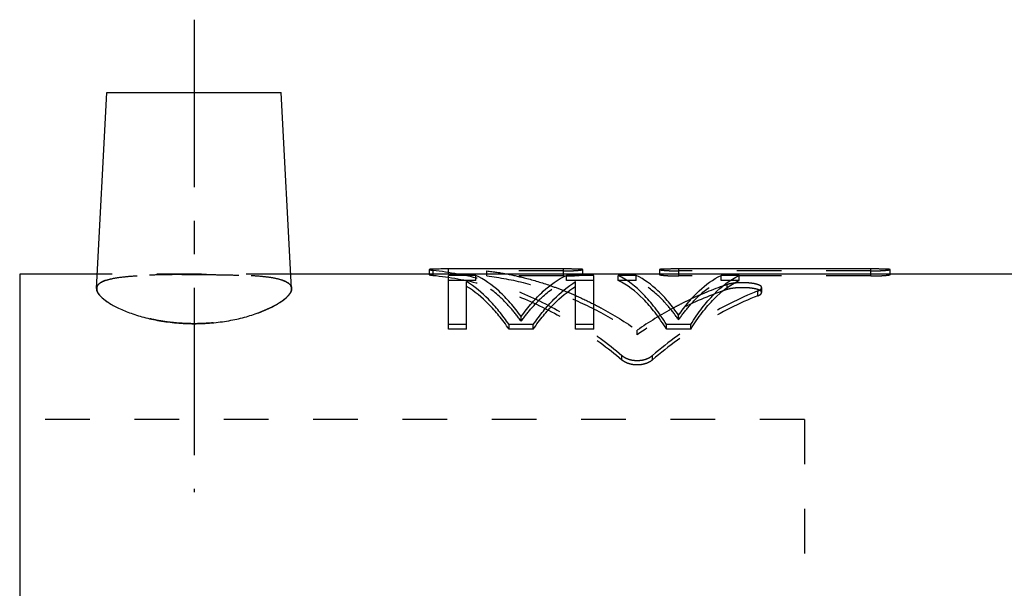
# Model space of a CAD drawing. Header units: millimetres. Extents: x 286 to 410, y 206 to 293.
# Tile 38 of 39: x 291 to 358, y 254 to 293. Entities that reach past the tile are written whole.
import ezdxf

# ---------------------------------------------------------------- set-up
doc = ezdxf.new("R2010")
doc.units = ezdxf.units.MM
doc.header["$LTSCALE"] = 30.734
doc.linetypes.add('CENTER', pattern=[0.6, 0.375, -0.075, 0.075, -0.075])
doc.linetypes.add('HIDDEN', pattern=[0.2, 0.1, -0.1])
doc.layers.get('0').update_dxf_attribs({"linetype": 'CONTINUOUS'})
doc.layers.add('DEFAULT_1', color=7, linetype='CENTER')
doc.layers.add('DEFAULT_2', color=8, linetype='HIDDEN')

msp = doc.modelspace()

# ---------------------------------------------------------------- linework, layer by layer
at = {"color": 7, "linetype": 'CONTINUOUS'}
for p, q in [((295.9625915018, 274.632093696), (296.6696832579, 288.1242081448)), ((296.6696832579, 288.1242081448), (308.6696832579, 288.1242081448)), ((309.376775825, 274.6320782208), (308.6696832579, 288.1242081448)), ((318.8489371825, 275.9308611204), (318.8489371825, 275.6242081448)), ((320.1696832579, 275.6218031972), (320.1696832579, 275.9717791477)), ((328.0942115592, 275.9717791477), (320.1696832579, 275.9717791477)), ((328.0942115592, 275.6218031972), (328.0942115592, 275.9717791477)), ((329.414958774, 275.6242081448), (329.414958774, 275.9308739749)), ((334.6980067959, 275.9308713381), (334.6980067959, 275.6242081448)), ((336.0187398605, 275.6218031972), (336.0187398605, 275.9717791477)), ((349.2262870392, 275.9717791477), (336.0187398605, 275.9717791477)), ((349.2262870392, 275.6218031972), (349.2262870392, 275.9717791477)), ((350.547034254, 275.6242081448), (350.547034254, 275.9308739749)), ((290.6696832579, 275.6242081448), (290.6696832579, 205.6242081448)), ((296.0145860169, 275.6242081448), (290.6696832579, 275.6242081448)), ((393.2696832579, 275.6242081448), (309.324780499, 275.6242081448)), ((320.1696832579, 271.8346386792), (320.1696832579, 275.533643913)), ((322.0446832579, 275.533643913), (320.1696832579, 275.533643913)), ((321.4196832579, 271.8346386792), (321.4196832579, 275.1124972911)), ((330.1696832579, 275.533643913), (328.2946832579, 275.533643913)), ((328.9196832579, 271.8346386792), (328.9196832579, 275.1124972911)), ((330.1696832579, 271.8346386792), (330.1696832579, 275.533643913)), ((331.8363495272, 275.1880059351), (331.8363495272, 275.533643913)), ((333.0863495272, 275.533643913), (331.8363495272, 275.533643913)), ((340.1696832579, 275.533643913), (338.9196832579, 275.533643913)), ((340.1696832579, 275.1880059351), (340.1696832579, 275.533643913)), ((321.4196832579, 272.1467429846), (320.1696832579, 272.1467429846)), ((321.4196832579, 271.8346386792), (320.1696832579, 271.8346386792)), ((324.3363498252, 271.8346386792), (324.3363498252, 272.1467429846)), ((326.0030163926, 272.1467429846), (324.3363498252, 272.1467429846)), ((326.0030163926, 271.8346386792), (324.3363498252, 271.8346386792)), ((326.0030163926, 271.8346386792), (326.0030163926, 272.1467429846)), ((330.1696832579, 272.1467429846), (328.9196832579, 272.1467429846)), ((330.1696832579, 271.8346386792), (328.9196832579, 271.8346386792)), ((335.1696832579, 271.8346386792), (335.1696832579, 272.1467429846)), ((336.8363495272, 272.1467429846), (335.1696832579, 272.1467429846)), ((336.8363495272, 271.8346386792), (335.1696832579, 271.8346386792)), ((336.8363495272, 271.8346386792), (336.8363495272, 272.1467429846))]:
    msp.add_line(p, q, dxfattribs=at)
for points, start_tangent, end_tangent in [([(320.1696832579, 275.9717791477), (319.9056789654, 275.9714523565), (319.652234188, 275.9703638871), (319.4197726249, 275.9682157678), (319.3144026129, 275.9666150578), (319.2176678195, 275.9645873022), (319.1305813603, 275.9620762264), (319.0539956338, 275.9590328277), (318.9886876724, 275.955414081), (318.9352937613, 275.9511935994), (318.9132474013, 275.9488514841), (318.8943748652, 275.9463549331), (318.8787211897, 275.9437055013), (318.8663314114, 275.9409047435), (318.8572443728, 275.9379551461), (318.8514741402, 275.9348629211), (318.8490285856, 275.9316352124), (318.8489869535, 275.9308591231)], (-1.3255322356, 0), (0.0798741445, -1.3140003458)), ([(329.41493216, 275.9308979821), (329.4144307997, 275.9327208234), (329.4122678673, 275.9349886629), (329.4084342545, 275.9371880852), (329.4029292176, 275.9393160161), (329.3869280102, 275.9433486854), (329.3643888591, 275.9470799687), (329.3354624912, 275.9505067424), (329.3002996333, 275.9536258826), (329.2590381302, 275.9564371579), (329.2117642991, 275.958951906), (329.0994733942, 275.9631487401), (328.9645958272, 275.9663321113), (328.8106262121, 275.9686252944), (328.7277512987, 275.9694785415), (328.6416057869, 275.9701643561), (328.4623390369, 275.9711179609), (328.2797288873, 275.9716211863), (328.0942115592, 275.9717791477)], (-0.066207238, 1.3263935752), (-1.3254954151, 0)), ([(336.0187398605, 275.9717791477), (335.8311993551, 275.9716176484), (335.6488529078, 275.9711111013), (335.4725824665, 275.970172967), (335.3882437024, 275.9695051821), (335.307091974, 275.9686802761), (335.1558758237, 275.9664776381), (335.0220932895, 275.9634006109), (334.9087453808, 275.9592933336), (334.8604419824, 275.956815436), (334.818057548, 275.954036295), (334.7818271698, 275.9509449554), (334.7519105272, 275.947541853), (334.7284484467, 275.9438302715), (334.7115817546, 275.9398134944), (334.7056627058, 275.9376921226), (334.701427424, 275.9354983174), (334.6988756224, 275.9332351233), (334.6980063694, 275.9308890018)], (-1.3255083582, 0), (-0.0459667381, -1.271918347)), ([(350.54700764, 275.9308979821), (350.5465062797, 275.9327208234), (350.5443433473, 275.9349886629), (350.5405097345, 275.9371880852), (350.5350046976, 275.9393160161), (350.5190034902, 275.9433486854), (350.4964643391, 275.9470799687), (350.4675379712, 275.9505067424), (350.4323751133, 275.9536258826), (350.3911136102, 275.9564371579), (350.3438397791, 275.958951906), (350.2315488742, 275.9631487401), (350.0966713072, 275.9663321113), (349.9427016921, 275.9686252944), (349.8598267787, 275.9694785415), (349.7736812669, 275.9701643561), (349.5944145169, 275.9711179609), (349.4118043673, 275.9716211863), (349.2262870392, 275.9717791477)], (-0.066207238, 1.3263935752), (-1.3254954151, -0)), ([(324.3363498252, 272.1467429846), (323.639964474, 273.0786592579), (322.91984838, 273.8854985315), (321.4196832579, 275.1124972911)], (-2.3710128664, 3.4459713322), (-3.5424634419, 2.2242691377)), ([(325.1696832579, 272.6935586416), (324.4229353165, 273.6429030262), (323.6506998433, 274.4349581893), (322.0446832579, 275.533643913)], (-2.4744411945, 3.4675733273), (-3.8574239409, 1.8075410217)), ([(325.1696832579, 272.6935586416), (325.9164311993, 273.6429030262), (326.6886666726, 274.4349581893), (328.2946832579, 275.533643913)], (2.4744411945, 3.4675733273), (3.8574239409, 1.8075410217)), ([(326.0030163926, 272.1467429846), (326.699401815, 273.0786592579), (327.4195179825, 273.8854985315), (328.9196832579, 275.1124972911)], (2.37101315, 3.4459713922), (3.5424637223, 2.2242690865)), ([(335.1696832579, 272.1467429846), (334.3801807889, 273.2957307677), (333.5580807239, 274.2466414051), (331.8363495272, 275.533643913)], (-2.5268412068, 4.0818759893), (-4.3082495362, 2.1179291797)), ([(335.1696832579, 271.8346386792), (334.3801807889, 272.9722503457), (333.5580807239, 273.9137460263), (331.8363495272, 275.1880059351)], (-2.5322712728, 4.0501462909), (-4.2948892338, 2.0904567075)), ([(336.0030169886, 272.7968320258), (335.3048941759, 273.7087236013), (334.5838711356, 274.4708910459), (333.0863495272, 275.533643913)], (-2.3032979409, 3.3117022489), (-3.6222765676, 1.7752931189)), ([(336.0030169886, 272.7968320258), (336.701139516, 273.7087236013), (337.4221622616, 274.4708910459), (338.9196832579, 275.533643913)], (2.3032968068, 3.3117019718), (3.622275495, 1.7752933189)), ([(336.8363495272, 272.1467429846), (337.6258519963, 273.2957307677), (338.4479520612, 274.2466414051), (340.1696832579, 275.533643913)], (2.5268412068, 4.0818759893), (4.3082495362, 2.1179291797)), ([(336.8363495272, 271.8346386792), (337.6258519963, 272.9722503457), (338.4479520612, 273.9137460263), (340.1696832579, 275.1880059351)], (2.5322712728, 4.0501462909), (4.2948892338, 2.0904567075)), ([(295.9661281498, 274.6380864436), (295.9938916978, 274.4500525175), (296.231260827, 274.0966760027), (296.6950085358, 273.7148885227), (297.3726065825, 273.3255603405), (298.2206035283, 272.9635568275), (299.2052481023, 272.6522856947), (300.2893024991, 272.4130793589), (301.4570516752, 272.2598107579), (302.6696832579, 272.2069124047)], (-0.2848662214, -7.5731170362), (7.450088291, -0)), ([(302.6696832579, 272.2069124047), (303.8838132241, 272.2599420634), (305.0533646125, 272.4136607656), (306.1377319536, 272.6532530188), (307.121786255, 272.9646735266), (307.9683582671, 273.3263503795), (308.6452070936, 273.7154655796), (309.1085873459, 274.0971830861), (309.3456937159, 274.4506546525), (309.3732073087, 274.6380925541)], (7.4500980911, 0), (-0.2864284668, 7.5746322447)), ([(324.3363498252, 271.8346386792), (323.639964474, 272.7573280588), (322.91984838, 273.5561788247), (321.4196832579, 274.7710290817)], (-2.3750472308, 3.4176581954), (-3.534544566, 2.1973237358)), ([(326.0030163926, 271.8346386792), (326.699401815, 272.7573280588), (327.4195179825, 273.5561788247), (328.9196832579, 274.7710290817)], (2.375047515, 3.4176582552), (3.5345448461, 2.1973236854))]:
    msp.add_spline(points, degree=3, dxfattribs=dict(at, start_tangent=start_tangent, end_tangent=end_tangent))
at = {"layer": 'DEFAULT_1', "color": 2, "linetype": 'CENTER'}
msp.add_line((302.6696832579, 293.1242081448), (302.6696832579, 260.6242081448), dxfattribs=at)
at = {"layer": 'DEFAULT_2', "color": 8, "linetype": 'HIDDEN'}
for p, q in [((319.1119768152, 275.533201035), (319.1119768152, 275.8822909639)), ((322.806600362, 275.491022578), (322.806600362, 275.8396907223)), ((328.0942115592, 275.8396907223), (322.806600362, 275.8396907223)), ((349.2262870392, 275.8396907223), (336.0187398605, 275.8396907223)), ((309.324780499, 275.6242081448), (296.0145860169, 275.6242081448)), ((318.8489371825, 275.6242081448), (318.8489371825, 275.5812902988)), ((322.0446832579, 275.1880059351), (320.1696832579, 275.1880059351)), ((322.0446832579, 275.1880059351), (322.0446832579, 275.533643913)), ((328.0942115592, 275.491022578), (322.806600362, 275.491022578)), ((328.0942115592, 275.491022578), (328.0942115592, 275.6218031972)), ((328.2946832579, 275.1880059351), (328.2946832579, 275.533643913)), ((330.1696832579, 275.1880059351), (328.2946832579, 275.1880059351)), ((329.414958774, 275.5813030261), (329.414958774, 275.6242081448)), ((333.0863495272, 275.1880059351), (331.8363495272, 275.1880059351)), ((333.0863495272, 275.1880059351), (333.0863495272, 275.533643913)), ((334.6980067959, 275.6242081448), (334.6980067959, 275.5813004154)), ((336.0187398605, 275.491022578), (336.0187398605, 275.6218031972)), ((349.2262870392, 275.491022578), (336.0187398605, 275.491022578)), ((338.9196832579, 275.1880059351), (338.9196832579, 275.533643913)), ((340.1696832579, 275.1880059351), (338.9196832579, 275.1880059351)), ((349.2262870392, 275.491022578), (349.2262870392, 275.6218031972)), ((350.547034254, 275.5813030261), (350.547034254, 275.6242081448)), ((339.3394945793, 274.5575112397), (339.3394945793, 274.8968442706)), ((341.4527021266, 274.1267122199), (341.4527021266, 274.4617372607)), ((341.716830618, 274.3514334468), (341.716830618, 274.6887056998)), ((325.1696832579, 272.3760403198), (325.1696832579, 272.6935586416)), ((336.0030169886, 272.4782911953), (336.0030169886, 272.7968320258)), ((333.1523496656, 271.4459003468), (333.1523496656, 271.7541172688)), ((332.0931088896, 269.7293766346), (332.0931088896, 270.0204283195)), ((334.2074191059, 269.7284439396), (334.2074191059, 270.0194862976)), ((344.6696832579, 265.6242081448), (290.6696832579, 265.6242081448)), ((344.6696832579, 265.6242081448), (344.6696832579, 215.6242081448))]:
    msp.add_line(p, q, dxfattribs=at)
for points, start_tangent, end_tangent in [([(318.8489869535, 275.9308591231), (318.8499155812, 275.9282791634), (318.8541399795, 275.9248024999), (318.8616945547, 275.9212152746), (318.8725690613, 275.9175281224), (318.8867532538, 275.9137516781), (318.9248869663, 275.9059870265), (318.9753999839, 275.898074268), (319.1119768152, 275.8822909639)], (0.01628174, -0.2678490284), (0.2689285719, -0.0261784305)), ([(319.1119768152, 275.8822909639), (322.4866842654, 275.2599076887), (325.8117635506, 274.061152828), (329.0316499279, 272.3044112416), (332.0931088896, 270.0204283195)], (14.3857023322, -1.4003536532), (10.9829244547, -9.3959987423)), ([(322.806600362, 275.8396907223), (324.1876590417, 275.6275145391)], (1.3872696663, -0.1632967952), (1.3736682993, -0.2602222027)), ([(328.0942115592, 275.8396907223), (328.2811731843, 275.8408589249), (328.4629304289, 275.8442735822), (328.6385988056, 275.8498279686), (328.7226626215, 275.8533310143), (328.803573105, 275.8572688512), (328.9544344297, 275.8662798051), (329.0880347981, 275.8764571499), (329.2013838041, 275.887376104), (329.2923195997, 275.8986148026), (329.3287885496, 275.9042239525), (329.3590222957, 275.9097641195), (329.382877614, 275.9151916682), (329.4002112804, 275.9204629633), (329.4109029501, 275.9255375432), (329.4149237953, 275.9303876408), (329.41493216, 275.9308979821)], (1.3291410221, 0), (-0.0663893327, 1.3300416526)), ([(334.6980063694, 275.9308890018), (334.7013182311, 275.9260596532), (334.7113587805, 275.9209848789), (334.7281040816, 275.9157087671), (334.7514404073, 275.9102714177), (334.7812317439, 275.9047160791), (334.8173420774, 275.8990860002), (334.9078068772, 275.887789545), (335.0209026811, 275.8768026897), (335.154397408, 275.8665573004), (335.3055343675, 275.8574704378), (335.3868073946, 275.8534890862), (335.4713550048, 275.8499431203), (335.6481285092, 275.8443213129), (335.8308612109, 275.8408704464), (336.0187398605, 275.8396907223)], (-0.0460901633, -1.2753335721), (1.3290674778, 0)), ([(349.2262870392, 275.8396907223), (349.4132486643, 275.8408589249), (349.5950059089, 275.8442735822), (349.7706742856, 275.8498279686), (349.8547381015, 275.8533310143), (349.935648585, 275.8572688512), (350.0865099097, 275.8662798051), (350.2201102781, 275.8764571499), (350.3334592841, 275.887376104), (350.4243950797, 275.8986148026), (350.4608640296, 275.9042239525), (350.4910977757, 275.9097641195), (350.514953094, 275.9151916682), (350.5322867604, 275.9204629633), (350.5429784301, 275.9255375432), (350.5469992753, 275.9303876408), (350.54700764, 275.9308979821)], (1.3291410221, 0), (-0.0663893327, 1.3300416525)), ([(295.966106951, 274.6381020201), (295.987734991, 274.7553911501), (296.2078178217, 275.009972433), (296.6449975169, 275.2094980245), (297.29252725, 275.3584271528), (298.1244893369, 275.4609049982), (299.1162242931, 275.5262387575), (300.2290016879, 275.5638152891), (301.4286319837, 275.5824389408), (302.6696832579, 275.5879371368)], (0.2649637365, 7.1009408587), (6.9874391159, 0)), ([(302.6696832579, 275.5879371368), (301.4284569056, 275.5824373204), (300.2291999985, 275.5638198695), (299.1170649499, 275.5262783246), (298.1255616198, 275.4610012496), (297.2937824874, 275.3586368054), (296.6459111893, 275.2097894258), (296.2084568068, 275.0104104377), (295.9880085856, 274.756105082), (295.9661281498, 274.6380864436)], (-6.9874409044, 0), (-0.2671761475, -7.1028296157)), ([(302.6696832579, 275.5879371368), (303.9116078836, 275.5824308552), (305.1114621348, 275.5637899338), (306.2240790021, 275.5261946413), (307.2158548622, 275.4608171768), (308.0477054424, 275.3582823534), (308.695316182, 275.2091955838), (309.1322170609, 275.0095134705), (309.3518391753, 274.7548465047), (309.3732878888, 274.6380956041)], (6.9874550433, 0), (0.2637778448, -7.0997151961)), ([(309.3732073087, 274.6380925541), (309.3511175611, 274.7567289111), (309.1301603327, 275.0109231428), (308.6923947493, 275.210127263), (308.0445877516, 275.3588030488), (307.21269653, 275.4611006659), (306.2212548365, 275.5263275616), (305.1089892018, 275.5638470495), (303.9099971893, 275.5824457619), (302.6696832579, 275.5879371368)], (-0.2686403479, 7.1042234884), (-6.9874233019, 0)), ([(320.1696832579, 275.6218031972), (319.9056789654, 275.6214796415), (319.652234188, 275.6204019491), (319.4197726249, 275.6182750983), (319.3144026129, 275.6166902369), (319.2176678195, 275.6146825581), (319.1305813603, 275.6121963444), (319.0539956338, 275.6091830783), (318.9886876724, 275.6056001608), (318.9352937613, 275.6014214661), (318.9132474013, 275.5991025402), (318.8943748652, 275.5966307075), (318.8787211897, 275.5940075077), (318.8663314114, 275.5912344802), (318.8572443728, 275.5883140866), (318.8514741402, 275.5852524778), (318.8490285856, 275.5820567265), (318.8489879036, 275.5812890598)], (-1.3254513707, 0), (0.0817226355, -1.3130656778)), ([(318.8489879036, 275.5812890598), (318.8499155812, 275.5787339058), (318.8541399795, 275.5752916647), (318.8616945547, 275.5717399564), (318.8725690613, 275.5680893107), (318.8867532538, 275.564350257), (318.9248869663, 275.5566624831), (318.9753999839, 275.5488280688), (319.1119768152, 275.533201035)], (0.016651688, -0.2675483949), (0.2688264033, -0.0259093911)), ([(319.1119768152, 275.533201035), (322.4866842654, 274.9169799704), (325.8117635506, 273.7300939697), (329.0316499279, 271.9907458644), (332.0931088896, 269.7293766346)], (14.3602592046, -1.3840365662), (11.0084142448, -9.3245599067)), ([(325.1696832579, 272.3760403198), (324.4229353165, 273.3159852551), (323.6506998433, 274.1001982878), (322.0446832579, 275.1880059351)], (-2.47958836, 3.4403825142), (-3.8469615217, 1.7847905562)), ([(322.806600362, 275.491022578), (325.4610421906, 275.0017346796), (328.0881172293, 274.1582660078), (330.6606841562, 272.9687077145), (333.1523496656, 271.4459003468)], (11.1373780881, -1.2980109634), (9.2299810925, -6.3665903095)), ([(324.1876590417, 275.6275145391), (325.4608551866, 275.3443107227), (327.1608486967, 274.8340645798)], (3.0263322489, -0.5732962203), (2.910843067, -1.0044067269)), ([(325.1696832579, 272.3760403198), (325.9164311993, 273.3159852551), (326.6886666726, 274.1001982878), (328.2946832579, 275.1880059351)], (2.47958836, 3.4403825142), (3.8469615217, 1.7847905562)), ([(329.4149315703, 275.581326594), (329.4144307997, 275.5831315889), (329.4122678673, 275.5853769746), (329.4084342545, 275.5875546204), (329.4029292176, 275.5896614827), (329.3869280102, 275.5936542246), (329.3643888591, 275.5973485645), (329.3354624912, 275.6007414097), (329.3002996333, 275.6038296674), (329.2590381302, 275.6066131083), (329.2117642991, 275.6091029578), (329.0994733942, 275.6132582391), (328.9645958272, 275.6164100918), (328.8106262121, 275.6186805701), (328.7277512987, 275.6195253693), (328.6416057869, 275.6202043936), (328.4623390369, 275.6211485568), (328.2797288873, 275.6216467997), (328.0942115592, 275.6218031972)], (-0.0679412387, 1.326020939), (-1.3254149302, 0)), ([(328.0942115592, 275.491022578), (328.2811731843, 275.4921792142), (328.4629304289, 275.495560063), (328.6385988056, 275.5010594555), (328.7226626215, 275.5045278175), (328.803573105, 275.508426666), (328.9544344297, 275.5173484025), (329.0880347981, 275.5274249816), (329.2013838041, 275.5382358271), (329.2923195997, 275.5493632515), (329.3287885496, 275.5549168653), (329.3590222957, 275.5604021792), (329.382877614, 275.5657759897), (329.4002112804, 275.5709950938), (329.4109029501, 275.5760194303), (329.4149237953, 275.5808215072), (329.4149315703, 275.581326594)], (1.3289897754, 0), (-0.0681244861, 1.3295974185)), ([(336.0030169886, 272.4782911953), (335.3048941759, 273.3811541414), (334.5838711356, 274.1357753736), (333.0863495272, 275.1880059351)], (-2.3080002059, 3.285607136), (-3.6123893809, 1.7529181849)), ([(334.6980063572, 275.5813180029), (334.7013182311, 275.576536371), (334.7113587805, 275.571511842), (334.7281040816, 275.5662879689), (334.7514404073, 275.5609044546), (334.7812317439, 275.5554041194), (334.8173420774, 275.5498297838), (334.9078068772, 275.5386451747), (335.0209026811, 275.5277671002), (335.154397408, 275.5176231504), (335.3055343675, 275.5086262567), (335.3868073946, 275.5046843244), (335.4713550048, 275.501173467), (335.6481285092, 275.4956073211), (335.8308612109, 275.4921906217), (336.0187398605, 275.491022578)], (-0.0477633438, -1.2735615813), (1.3289160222, 0)), ([(336.0187398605, 275.6218031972), (335.8311993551, 275.6216432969), (335.6488529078, 275.6211417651), (335.4725824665, 275.6202129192), (335.3882437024, 275.6195517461), (335.307091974, 275.6187350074), (335.1558758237, 275.6165541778), (335.0220932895, 275.6135076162), (334.9087453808, 275.609441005), (334.8604419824, 275.606987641), (334.818057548, 275.6042360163), (334.7818271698, 275.601175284), (334.7519105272, 275.5978058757), (334.7284484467, 275.5941310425), (334.7115817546, 275.5901540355), (334.7056627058, 275.5880536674), (334.701427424, 275.585881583), (334.6988756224, 275.5836407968), (334.6980063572, 275.5813180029)], (-1.3254276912, 0), (-0.0476379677, -1.2702185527)), ([(336.0030169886, 272.4782911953), (336.701139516, 273.3811541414), (337.4221622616, 274.1357753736), (338.9196832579, 275.1880059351)], (2.3079990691, 3.2856068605), (3.6123883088, 1.7529183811)), ([(341.7166601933, 274.6887054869), (341.7131789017, 274.7155406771), (341.6855890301, 274.7659661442), (341.6314016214, 274.8137445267), (341.5519881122, 274.8580255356), (341.4490652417, 274.8980480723), (341.3248720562, 274.9332642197), (341.1819088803, 274.9632083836), (341.0231988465, 274.987531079), (340.6716505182, 275.0182690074), (340.2982442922, 275.0242567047), (339.9325540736, 275.0052665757), (339.7617204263, 274.9865829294), (339.6037969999, 274.9620433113), (339.4628197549, 274.9321612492), (339.3394945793, 274.8968442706)], (-0.0022336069, 2.5222911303), (-2.3618256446, -0.7893609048)), ([(350.5470070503, 275.581326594), (350.5465062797, 275.5831315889), (350.5443433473, 275.5853769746), (350.5405097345, 275.5875546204), (350.5350046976, 275.5896614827), (350.5190034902, 275.5936542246), (350.4964643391, 275.5973485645), (350.4675379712, 275.6007414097), (350.4323751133, 275.6038296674), (350.3911136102, 275.6066131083), (350.3438397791, 275.6091029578), (350.2315488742, 275.6132582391), (350.0966713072, 275.6164100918), (349.9427016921, 275.6186805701), (349.8598267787, 275.6195253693), (349.7736812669, 275.6202043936), (349.5944145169, 275.6211485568), (349.4118043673, 275.6216467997), (349.2262870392, 275.6218031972)], (-0.0679412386, 1.326020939), (-1.3254149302, -0)), ([(349.2262870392, 275.491022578), (349.4132486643, 275.4921792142), (349.5950059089, 275.495560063), (349.7706742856, 275.5010594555), (349.8547381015, 275.5045278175), (349.935648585, 275.508426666), (350.0865099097, 275.5173484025), (350.2201102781, 275.5274249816), (350.3334592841, 275.5382358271), (350.4243950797, 275.5493632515), (350.4608640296, 275.5549168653), (350.4910977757, 275.5604021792), (350.514953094, 275.5657759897), (350.5322867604, 275.5709950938), (350.5429784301, 275.5760194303), (350.5469992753, 275.5808215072), (350.5470070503, 275.581326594)], (1.3289897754, 0), (-0.0681244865, 1.3295974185)), ([(302.6696832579, 272.2069124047), (301.4630534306, 272.259286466), (300.2961112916, 272.4118826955), (299.2113129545, 272.6506648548), (298.225368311, 272.9617990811), (297.3768614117, 273.3234595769), (296.6981503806, 273.7127559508), (296.2329845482, 274.0948644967), (295.9943353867, 274.4488379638), (295.966106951, 274.6381020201)], (-7.4500631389, 0), (0.2825064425, 7.5710795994)), ([(309.3732878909, 274.6380955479), (309.3448497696, 274.4483437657), (309.1060274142, 274.094492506), (308.6405879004, 273.7123300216), (307.9612293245, 273.3228303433), (307.1113984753, 272.9608411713), (306.1249413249, 272.6498344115), (305.0404207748, 272.4113856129), (303.8751306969, 272.2591834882), (302.6696832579, 272.2069124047)], (0.2812402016, -7.5697485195), (-7.4500560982, -0)), ([(327.1608486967, 274.8340645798), (328.0877432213, 274.4912081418), (328.9207777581, 274.1432521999)], (1.7878575, -0.6169127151), (1.7305808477, -0.7625953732)), ([(339.3394945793, 274.5575112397), (336.1905074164, 273.2480841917), (333.1523496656, 271.4459003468)], (-6.5913410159, -2.1811231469), (-5.7204635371, -3.9343832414)), ([(341.4527021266, 274.4617372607), (337.7312216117, 272.5878266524), (334.2074191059, 270.0194862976)], (-7.9222828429, -3.1541881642), (-6.487156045, -5.5342817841)), ([(339.3394945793, 274.8968442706), (336.8727975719, 273.9075533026)], (-2.520067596, -0.8422479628), (-2.4087975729, -1.129841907)), ([(341.7166555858, 274.3514332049), (341.7131789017, 274.3780027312), (341.6855890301, 274.4279289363), (341.6314016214, 274.4752342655), (341.5519881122, 274.5190768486), (341.4490652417, 274.5587031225), (341.3248720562, 274.5935705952), (341.1819088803, 274.6232182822), (341.0231988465, 274.6473001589), (340.6716505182, 274.6777337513), (340.2982442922, 274.6836621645), (339.9325540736, 274.6648600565), (339.7617204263, 274.6463613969), (339.6037969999, 274.6220647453), (339.4628197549, 274.5924785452), (339.3394945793, 274.5575112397)], (-0.0023624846, 2.5210745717), (-2.362445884, -0.7817506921)), ([(341.4527021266, 274.4617372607), (341.5552695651, 274.5089554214), (341.6334297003, 274.5587543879), (341.6868574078, 274.6107790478), (341.703655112, 274.6371268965), (341.713658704, 274.6634619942), (341.7166601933, 274.6887054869)], (0.3389297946, 0.1349419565), (-0.0003272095, 0.3694998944)), ([(341.4527021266, 274.1267122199), (341.5552695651, 274.1734628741), (341.6334297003, 274.2227687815), (341.6868574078, 274.2742783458), (341.703655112, 274.3003653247), (341.713658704, 274.3264396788), (341.7166555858, 274.3514332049)], (0.3379635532, 0.1332250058), (-0.0003448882, 0.3680399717)), ([(328.9207777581, 274.1432521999), (330.1721916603, 273.5477275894)], (1.2683035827, -0.5588889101), (1.2340628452, -0.6313523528)), ([(341.4527021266, 274.1267122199), (337.7312216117, 272.2713551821), (334.2074191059, 269.7284439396)], (-7.9113625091, -3.1186537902), (-6.4964915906, -5.4873723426)), ([(336.8727975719, 273.9075533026), (336.1905074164, 273.5743229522), (335.6427818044, 273.2874278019)], (-1.2473588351, -0.5850712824), (-1.212166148, -0.6543131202)), ([(330.1721916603, 273.5477275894), (330.6604971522, 273.2909534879), (333.1523496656, 271.7541172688)], (3.0992834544, -1.5856079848), (2.8545575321, -1.9886862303)), ([(335.6427818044, 273.2874278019), (333.1523496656, 271.7541172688)], (-2.5760659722, -1.3905303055), (-2.4015342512, -1.668228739)), ([(332.0931088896, 270.0204283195), (332.3457917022, 269.8551924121), (332.6483536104, 269.7410477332), (332.979739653, 269.6828218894), (333.3200958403, 269.6826674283), (333.651532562, 269.7405762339), (333.9535756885, 269.8540624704), (334.2074191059, 270.0194862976)], (1.7205067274, -1.471910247), (1.7225438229, 1.4695257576)), ([(332.0931088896, 269.7293766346), (332.3457917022, 269.5657767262), (332.6483536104, 269.4527621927), (332.979739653, 269.3951128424), (333.3200958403, 269.3949599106), (333.651532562, 269.4522953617), (333.9535756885, 269.5646579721), (334.2074191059, 269.7284439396)], (1.7256001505, -1.4616512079), (1.7276197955, 1.4592635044))]:
    msp.add_spline(points, degree=3, dxfattribs=dict(at, start_tangent=start_tangent, end_tangent=end_tangent))

doc.saveas('drawing.dxf')
